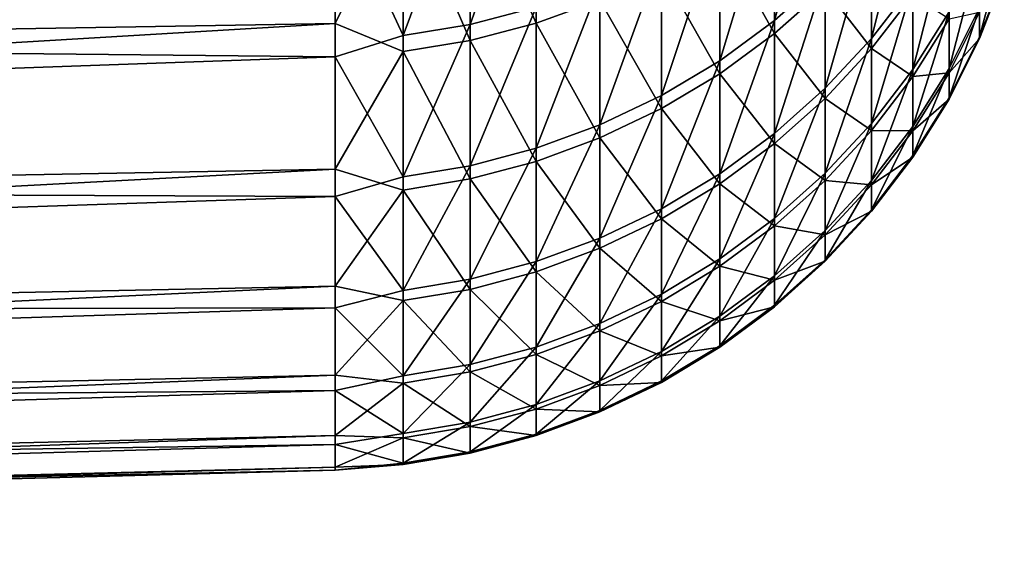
# Model space of a CAD drawing. Header units: metres. Extents: x -2 to 78, y -85 to 85.
# Tile 5 of 256: x 7.87 to 10.58, y -85 to -83.5. Entities that reach past the tile are written whole.
import ezdxf

# ---------------------------------------------------------------- set-up
doc = ezdxf.new("R2010")
doc.units = ezdxf.units.M
doc.layers.add('solid_20004802', color=7, linetype='CONTINUOUS')

msp = doc.modelspace()

# ---------------------------------------------------------------- linework, layer by layer
at = {"layer": 'solid_20004802'}
for points in [[(8.740137, -83.139313, 16.420053), (-0.986912, -82.978569, 18.427061), (-0.986912, -83.500755, 15.894151)], [(9.112282, -83.51194, 14.139123), (9.293654, -83.464211, 14.131042), (9.293654, -82.999329, 16.645466)], [(9.112282, -83.046791, 16.654985), (9.112282, -83.51194, 14.139123), (9.293654, -82.999329, 16.645466)], [(9.950575, -83.501183, 11.555047), (10.090423, -83.377136, 11.537882), (10.090423, -82.990616, 14.05086)], [(9.950575, -83.11409, 14.071764), (9.950575, -83.501183, 11.555047), (10.090423, -82.990616, 14.05086)], [(8.740137, -83.030327, -16.962572), (-0.986912, -83.671631, -14.968578), (-0.986912, -83.177528, -17.507114)], [(8.740137, -83.030327, -16.962572), (8.740137, -83.509003, -14.422576), (-0.986912, -83.671631, -14.968578)], [(8.92717, -83.129425, -16.399469), (8.740137, -83.509003, -14.422576), (8.740137, -83.030327, -16.962572)], [(8.92717, -83.542694, 14.144329), (9.112282, -83.51194, 14.139123), (9.112282, -83.046791, 16.654985)], [(8.92717, -83.077377, 16.661119), (8.92717, -83.542694, 14.144329), (9.112282, -83.046791, 16.654985)], [(9.112282, -83.098824, -16.393433), (9.293654, -83.051323, -16.384062), (9.293654, -83.508286, -13.868186)], [(9.293654, -83.508286, -13.868186), (9.293654, -83.051323, -16.384062), (9.469689, -83.443962, -13.857505)], [(8.92717, -83.077377, 16.661119), (8.740137, -83.139313, 16.420053), (8.92717, -83.542694, 14.144329)], [(8.92717, -83.129425, -16.399469), (9.112282, -83.098824, -16.393433), (9.112282, -83.556038, -13.876117)], [(9.112282, -83.556038, -13.876117), (9.112282, -83.098824, -16.393433), (9.293654, -83.508286, -13.868186)], [(9.799603, -83.611694, 11.57034), (9.950575, -83.501183, 11.555047), (9.950575, -83.11409, 14.071764)], [(9.799603, -83.224091, 14.090388), (9.799603, -83.611694, 11.57034), (9.950575, -83.11409, 14.071764)], [(10.217914, -83.550583, 8.999619), (10.331923, -83.402306, 8.983648), (10.331923, -83.092926, 11.498552)], [(10.217914, -83.240646, 11.518994), (10.217914, -83.550583, 8.999619), (10.331923, -83.092926, 11.498552)], [(8.740137, -83.601395, 13.876985), (8.740137, -83.139313, 16.420053), (-0.986912, -83.500755, 15.894151)], [(8.92717, -83.586807, -13.881227), (8.740137, -83.509003, -14.422576), (8.92717, -83.129425, -16.399469)], [(8.92717, -83.542694, 14.144329), (8.740137, -83.139313, 16.420053), (8.740137, -83.601395, 13.876985)], [(8.92717, -83.586807, -13.881227), (8.92717, -83.129425, -16.399469), (9.112282, -83.556038, -13.876117)], [(9.799603, -83.268036, -13.828289), (9.950575, -83.157982, -13.810012), (9.950575, -83.537148, -11.292089)], [(9.950575, -83.537148, -11.292089), (9.950575, -83.157982, -13.810012), (10.090423, -83.413048, -11.275313)], [(9.638835, -83.707695, 11.583625), (9.799603, -83.611694, 11.57034), (9.799603, -83.224091, 14.090388)], [(9.638835, -83.319649, 14.106566), (9.638835, -83.707695, 11.583625), (9.799603, -83.224091, 14.090388)], [(10.090423, -83.687576, 9.014376), (10.217914, -83.550583, 8.999619), (10.217914, -83.240646, 11.518994)], [(10.090423, -83.377136, 11.537882), (10.090423, -83.687576, 9.014376), (10.217914, -83.240646, 11.518994)], [(10.331923, -83.63559, 6.460547), (10.43145, -83.476898, 6.448289), (10.43145, -83.244057, 8.966602)], [(10.331923, -83.402306, 8.983648), (10.331923, -83.63559, 6.460547), (10.43145, -83.244057, 8.966602)], [(9.638835, -83.363647, -13.844167), (9.799603, -83.268036, -13.828289), (9.799603, -83.647705, -11.307034)], [(9.799603, -83.647705, -11.307034), (9.799603, -83.268036, -13.828289), (9.950575, -83.537148, -11.292089)], [(10.090423, -83.413048, -11.275313), (10.217914, -83.276505, -11.256856), (10.217914, -83.578506, -8.736518)], [(10.217914, -83.578506, -8.736518), (10.217914, -83.276505, -11.256856), (10.331923, -83.430176, -8.721013)], [(10.515614, -83.546165, 1.393517), (10.583675, -83.371239, 1.390599), (10.583675, -83.291206, 3.908028)], [(10.515614, -83.465958, 3.916228), (10.515614, -83.546165, 1.393517), (10.583675, -83.291206, 3.908028)], [(9.469689, -83.788345, 11.594786), (9.638835, -83.707695, 11.583625), (9.638835, -83.319649, 14.106566)], [(9.469689, -83.399925, 14.120158), (9.469689, -83.788345, 11.594786), (9.638835, -83.319649, 14.106566)], [(10.43145, -83.633568, 3.924092), (10.515614, -83.465958, 3.916228), (10.515614, -83.309601, 6.435366)], [(10.43145, -83.476898, 6.448289), (10.43145, -83.633568, 3.924092), (10.515614, -83.309601, 6.435366)], [(9.469689, -83.443962, -13.857505), (9.638835, -83.363647, -13.844167), (9.638835, -83.743752, -11.320016)], [(9.638835, -83.743752, -11.320016), (9.638835, -83.363647, -13.844167), (9.799603, -83.647705, -11.307034)], [(9.950575, -83.812088, 9.027787), (10.090423, -83.687576, 9.014376), (10.090423, -83.377136, 11.537882)], [(9.950575, -83.501183, 11.555047), (9.950575, -83.812088, 9.027787), (10.090423, -83.377136, 11.537882)], [(10.515614, -83.550133, -1.130466), (10.583675, -83.375206, -1.128099), (10.583675, -83.371239, 1.390599)], [(10.515614, -83.546165, 1.393517), (10.515614, -83.550133, -1.130466), (10.583675, -83.371239, 1.390599)], [(10.515614, -83.550133, -1.130466), (10.515614, -83.477875, -3.653418), (10.583675, -83.375206, -1.128099)], [(9.293654, -83.852928, 11.603724), (9.469689, -83.788345, 11.594786), (9.469689, -83.399925, 14.120158)], [(9.293654, -83.464211, 14.131042), (9.293654, -83.852928, 11.603724), (9.469689, -83.399925, 14.120158)], [(9.950575, -83.537148, -11.292089), (10.090423, -83.413048, -11.275313), (10.090423, -83.715546, -8.750843)], [(10.090423, -83.715546, -8.750843), (10.090423, -83.413048, -11.275313), (10.217914, -83.578506, -8.736518)], [(10.217914, -83.784279, 6.472034), (10.331923, -83.63559, 6.460547), (10.331923, -83.402306, 8.983648)], [(10.217914, -83.550583, 8.999619), (10.217914, -83.784279, 6.472034), (10.331923, -83.402306, 8.983648)], [(10.217914, -83.578506, -8.736518), (10.331923, -83.430176, -8.721013), (10.331923, -83.655518, -6.197191)], [(10.331923, -83.655518, -6.197191), (10.331923, -83.430176, -8.721013), (10.43145, -83.496788, -6.185432)], [(9.112282, -83.900879, 11.610359), (9.293654, -83.852928, 11.603724), (9.293654, -83.464211, 14.131042)], [(9.112282, -83.51194, 14.139123), (9.112282, -83.900879, 11.610359), (9.293654, -83.464211, 14.131042)], [(9.293654, -83.508286, -13.868186), (9.469689, -83.443962, -13.857505), (9.469689, -83.824432, -11.330922)], [(9.469689, -83.824432, -11.330922), (9.469689, -83.443962, -13.857505), (9.638835, -83.743752, -11.320016)], [(10.43145, -83.713936, 1.396315), (10.515614, -83.546165, 1.393517), (10.515614, -83.465958, 3.916228)], [(10.43145, -83.633568, 3.924092), (10.43145, -83.713936, 1.396315), (10.515614, -83.465958, 3.916228)], [(10.331923, -83.792564, 3.931552), (10.43145, -83.633568, 3.924092), (10.43145, -83.476898, 6.448289)], [(10.331923, -83.63559, 6.460547), (10.331923, -83.792564, 3.931552), (10.43145, -83.476898, 6.448289)], [(10.43145, -83.645508, -3.660754), (10.515614, -83.477875, -3.653418), (10.515614, -83.550133, -1.130466)], [(10.43145, -83.645508, -3.660754), (10.43145, -83.496788, -6.185432), (10.515614, -83.477875, -3.653418)], [(8.740137, -83.601395, 13.876985), (-0.986912, -83.500755, 15.894151), (-0.986912, -83.945641, 13.346528)], [(8.740137, -83.509003, -14.422576), (-0.986912, -84.08828, -12.416185), (-0.986912, -83.671631, -14.968578)], [(8.740137, -83.509003, -14.422576), (8.740137, -83.909996, -11.869164), (-0.986912, -84.08828, -12.416185)], [(8.92717, -83.586807, -13.881227), (8.740137, -83.909996, -11.869164), (8.740137, -83.509003, -14.422576)], [(8.92717, -83.931778, 11.614635), (9.112282, -83.900879, 11.610359), (9.112282, -83.51194, 14.139123)], [(8.92717, -83.542694, 14.144329), (8.92717, -83.931778, 11.614635), (9.112282, -83.51194, 14.139123)], [(9.112282, -83.556038, -13.876117), (9.293654, -83.508286, -13.868186), (9.293654, -83.889046, -11.339657)], [(9.293654, -83.889046, -11.339657), (9.293654, -83.508286, -13.868186), (9.469689, -83.824432, -11.330922)], [(9.799603, -83.923004, 9.039736), (9.950575, -83.812088, 9.027787), (9.950575, -83.501183, 11.555047)], [(9.799603, -83.611694, 11.57034), (9.799603, -83.923004, 9.039736), (9.950575, -83.501183, 11.555047)], [(10.331923, -83.655518, -6.197191), (10.43145, -83.496788, -6.185432), (10.43145, -83.645508, -3.660754)], [(8.92717, -83.542694, 14.144329), (8.740137, -83.601395, 13.876985), (8.92717, -83.931778, 11.614635)], [(9.799603, -83.647705, -11.307034), (9.950575, -83.537148, -11.292089), (9.950575, -83.840096, -8.763862)], [(9.950575, -83.840096, -8.763862), (9.950575, -83.537148, -11.292089), (10.090423, -83.715546, -8.750843)], [(10.090423, -83.921661, 6.482646), (10.217914, -83.784279, 6.472034), (10.217914, -83.550583, 8.999619)], [(10.090423, -83.687576, 9.014376), (10.090423, -83.921661, 6.482646), (10.217914, -83.550583, 8.999619)], [(10.43145, -83.717918, -1.132736), (10.515614, -83.550133, -1.130466), (10.515614, -83.546165, 1.393517)], [(10.43145, -83.713936, 1.396315), (10.43145, -83.717918, -1.132736), (10.515614, -83.546165, 1.393517)], [(10.43145, -83.717918, -1.132736), (10.43145, -83.645508, -3.660754), (10.515614, -83.550133, -1.130466)], [(8.92717, -83.586807, -13.881227), (9.112282, -83.556038, -13.876117), (9.112282, -83.937019, -11.346141)], [(9.112282, -83.937019, -11.346141), (9.112282, -83.556038, -13.876117), (9.293654, -83.889046, -11.339657)], [(8.740137, -83.985703, 11.321008), (8.740137, -83.601395, 13.876985), (-0.986912, -83.945641, 13.346528)], [(8.92717, -83.967934, -11.350319), (8.740137, -83.909996, -11.869164), (8.92717, -83.586807, -13.881227)], [(8.92717, -83.931778, 11.614635), (8.740137, -83.601395, 13.876985), (8.740137, -83.985703, 11.321008)], [(8.92717, -83.967934, -11.350319), (8.92717, -83.586807, -13.881227), (9.112282, -83.937019, -11.346141)], [(10.090423, -83.715546, -8.750843), (10.217914, -83.578506, -8.736518), (10.217914, -83.804245, -6.208208)], [(10.217914, -83.804245, -6.208208), (10.217914, -83.578506, -8.736518), (10.331923, -83.655518, -6.197191)], [(9.638835, -84.019371, 9.050115), (9.799603, -83.923004, 9.039736), (9.799603, -83.611694, 11.57034)], [(9.638835, -83.707695, 11.583625), (9.638835, -84.019371, 9.050115), (9.799603, -83.611694, 11.57034)], [(9.638835, -83.743752, -11.320016), (9.799603, -83.647705, -11.307034), (9.799603, -83.95105, -8.77546)], [(9.799603, -83.95105, -8.77546), (9.799603, -83.647705, -11.307034), (9.950575, -83.840096, -8.763862)], [(10.217914, -83.941528, 3.938542), (10.331923, -83.792564, 3.931552), (10.331923, -83.63559, 6.460547)], [(10.217914, -83.784279, 6.472034), (10.217914, -83.941528, 3.938542), (10.331923, -83.63559, 6.460547)], [(10.217914, -83.804245, -6.208208), (10.331923, -83.655518, -6.197191), (10.331923, -83.804527, -3.667713)], [(10.331923, -83.873077, 1.398969), (10.43145, -83.713936, 1.396315), (10.43145, -83.633568, 3.924092)], [(10.331923, -83.792564, 3.931552), (10.331923, -83.873077, 1.398969), (10.43145, -83.633568, 3.924092)], [(10.331923, -83.804527, -3.667713), (10.43145, -83.645508, -3.660754), (10.43145, -83.717918, -1.132736)], [(10.331923, -83.804527, -3.667713), (10.331923, -83.655518, -6.197191), (10.43145, -83.645508, -3.660754)], [(9.469689, -84.100319, 9.058834), (9.638835, -84.019371, 9.050115), (9.638835, -83.707695, 11.583625)], [(9.469689, -83.788345, 11.594786), (9.469689, -84.100319, 9.058834), (9.638835, -83.707695, 11.583625)], [(9.950575, -84.046516, 6.49229), (10.090423, -83.921661, 6.482646), (10.090423, -83.687576, 9.014376)], [(9.950575, -83.812088, 9.027787), (9.950575, -84.046516, 6.49229), (10.090423, -83.687576, 9.014376)], [(9.950575, -83.840096, -8.763862), (10.090423, -83.715546, -8.750843), (10.090423, -83.94165, -6.218388)], [(10.090423, -83.94165, -6.218388), (10.090423, -83.715546, -8.750843), (10.217914, -83.804245, -6.208208)], [(10.331923, -83.877068, -1.13489), (10.43145, -83.717918, -1.132736), (10.43145, -83.713936, 1.396315)], [(10.331923, -83.873077, 1.398969), (10.331923, -83.877068, -1.13489), (10.43145, -83.713936, 1.396315)], [(10.331923, -83.877068, -1.13489), (10.331923, -83.804527, -3.667713), (10.43145, -83.717918, -1.132736)], [(9.469689, -83.824432, -11.330922), (9.638835, -83.743752, -11.320016), (9.638835, -84.047447, -8.785537)], [(9.638835, -84.047447, -8.785537), (9.638835, -83.743752, -11.320016), (9.799603, -83.95105, -8.77546)], [(9.293654, -84.165146, 9.065817), (9.469689, -84.100319, 9.058834), (9.469689, -83.788345, 11.594786)], [(9.293654, -83.852928, 11.603724), (9.293654, -84.165146, 9.065817), (9.469689, -83.788345, 11.594786)], [(10.090423, -84.07917, 3.945), (10.217914, -83.941528, 3.938542), (10.217914, -83.784279, 6.472034)], [(10.090423, -83.921661, 6.482646), (10.090423, -84.07917, 3.945), (10.217914, -83.784279, 6.472034)], [(10.217914, -84.022194, 1.401457), (10.331923, -83.873077, 1.398969), (10.331923, -83.792564, 3.931552)], [(10.217914, -83.941528, 3.938542), (10.217914, -84.022194, 1.401457), (10.331923, -83.792564, 3.931552)], [(9.799603, -84.157745, 6.500882), (9.950575, -84.046516, 6.49229), (9.950575, -83.812088, 9.027787)], [(9.799603, -83.923004, 9.039736), (9.799603, -84.157745, 6.500882), (9.950575, -83.812088, 9.027787)], [(10.090423, -83.94165, -6.218388), (10.217914, -83.804245, -6.208208), (10.217914, -83.953514, -3.674234)], [(10.217914, -83.953514, -3.674234), (10.217914, -83.804245, -6.208208), (10.331923, -83.804527, -3.667713)], [(10.217914, -83.953514, -3.674234), (10.331923, -83.804527, -3.667713), (10.331923, -83.877068, -1.13489)], [(9.293654, -83.889046, -11.339657), (9.469689, -83.824432, -11.330922), (9.469689, -84.128426, -8.794002)], [(9.469689, -84.128426, -8.794002), (9.469689, -83.824432, -11.330922), (9.638835, -84.047447, -8.785537)], [(9.799603, -83.95105, -8.77546), (9.950575, -83.840096, -8.763862), (9.950575, -84.066536, -6.227639)], [(9.950575, -84.066536, -6.227639), (9.950575, -83.840096, -8.763862), (10.090423, -83.94165, -6.218388)], [(9.112282, -84.213272, 9.071001), (9.293654, -84.165146, 9.065817), (9.293654, -83.852928, 11.603724)], [(9.112282, -83.900879, 11.610359), (9.112282, -84.213272, 9.071001), (9.293654, -83.852928, 11.603724)], [(10.217914, -84.026192, -1.136907), (10.331923, -83.877068, -1.13489), (10.331923, -83.873077, 1.398969)], [(10.217914, -84.022194, 1.401457), (10.217914, -84.026192, -1.136907), (10.331923, -83.873077, 1.398969)], [(8.92717, -84.244286, 9.074342), (9.112282, -84.213272, 9.071001), (9.112282, -83.900879, 11.610359)], [(8.92717, -83.931778, 11.614635), (8.92717, -84.244286, 9.074342), (9.112282, -83.900879, 11.610359)], [(9.112282, -83.937019, -11.346141), (9.293654, -83.889046, -11.339657), (9.293654, -84.193268, -8.800779)], [(9.293654, -84.193268, -8.800779), (9.293654, -83.889046, -11.339657), (9.469689, -84.128426, -8.794002)], [(10.217914, -84.026192, -1.136907), (10.217914, -83.953514, -3.674234), (10.331923, -83.877068, -1.13489)], [(8.740137, -83.909996, -11.869164), (-0.986912, -84.427086, -9.852299), (-0.986912, -84.08828, -12.416185)], [(8.740137, -83.909996, -11.869164), (8.740137, -84.232925, -9.304709), (-0.986912, -84.427086, -9.852299)], [(8.92717, -83.967934, -11.350319), (8.740137, -84.232925, -9.304709), (8.740137, -83.909996, -11.869164)], [(9.638835, -84.254379, 6.508347), (9.799603, -84.157745, 6.500882), (9.799603, -83.923004, 9.039736)], [(9.638835, -84.019371, 9.050115), (9.638835, -84.254379, 6.508347), (9.799603, -83.923004, 9.039736)], [(9.950575, -84.204262, 3.950869), (10.090423, -84.07917, 3.945), (10.090423, -83.921661, 6.482646)], [(9.950575, -84.046516, 6.49229), (9.950575, -84.204262, 3.950869), (10.090423, -83.921661, 6.482646)], [(8.740137, -83.985703, 11.321008), (-0.986912, -83.945641, 13.346528), (-0.986912, -84.312813, 10.78655)], [(8.92717, -83.931778, 11.614635), (8.740137, -83.985703, 11.321008), (8.92717, -84.244286, 9.074342)], [(8.92717, -83.967934, -11.350319), (9.112282, -83.937019, -11.346141), (9.112282, -84.241417, -8.805813)], [(9.112282, -84.241417, -8.805813), (9.112282, -83.937019, -11.346141), (9.293654, -84.193268, -8.800779)], [(9.638835, -84.047447, -8.785537), (9.799603, -83.95105, -8.77546), (9.799603, -84.177795, -6.235881)], [(9.799603, -84.177795, -6.235881), (9.799603, -83.95105, -8.77546), (9.950575, -84.066536, -6.227639)], [(9.950575, -84.066536, -6.227639), (10.090423, -83.94165, -6.218388), (10.090423, -84.091171, -3.680259)], [(10.090423, -84.159958, 1.403754), (10.217914, -84.022194, 1.401457), (10.217914, -83.941528, 3.938542)], [(10.090423, -84.07917, 3.945), (10.090423, -84.159958, 1.403754), (10.217914, -83.941528, 3.938542)], [(10.090423, -84.091171, -3.680259), (10.090423, -83.94165, -6.218388), (10.217914, -83.953514, -3.674234)], [(10.090423, -84.091171, -3.680259), (10.217914, -83.953514, -3.674234), (10.217914, -84.026192, -1.136907)], [(8.92717, -84.272438, -8.809055), (8.740137, -84.232925, -9.304709), (8.92717, -83.967934, -11.350319)], [(8.92717, -84.272438, -8.809055), (8.92717, -83.967934, -11.350319), (9.112282, -84.241417, -8.805813)], [(8.740137, -84.291893, 8.7545), (8.740137, -83.985703, 11.321008), (-0.986912, -84.312813, 10.78655)], [(8.92717, -84.244286, 9.074342), (8.740137, -83.985703, 11.321008), (8.740137, -84.291893, 8.7545)], [(9.469689, -84.335556, 6.514617), (9.638835, -84.254379, 6.508347), (9.638835, -84.019371, 9.050115)], [(9.469689, -84.100319, 9.058834), (9.469689, -84.335556, 6.514617), (9.638835, -84.019371, 9.050115)], [(10.090423, -84.163963, -1.138772), (10.217914, -84.026192, -1.136907), (10.217914, -84.022194, 1.401457)], [(10.090423, -84.159958, 1.403754), (10.090423, -84.163963, -1.138772), (10.217914, -84.022194, 1.401457)], [(10.090423, -84.163963, -1.138772), (10.090423, -84.091171, -3.680259), (10.217914, -84.026192, -1.136907)], [(9.469689, -84.128426, -8.794002), (9.638835, -84.047447, -8.785537), (9.638835, -84.274452, -6.243041)], [(9.638835, -84.274452, -6.243041), (9.638835, -84.047447, -8.785537), (9.799603, -84.177795, -6.235881)], [(9.799603, -84.315697, 3.956098), (9.950575, -84.204262, 3.950869), (9.950575, -84.046516, 6.49229)], [(9.799603, -84.157745, 6.500882), (9.799603, -84.315697, 3.956098), (9.950575, -84.046516, 6.49229)], [(9.799603, -84.177795, -6.235881), (9.950575, -84.066536, -6.227639), (9.950575, -84.216278, -3.685734)], [(9.950575, -84.216278, -3.685734), (9.950575, -84.066536, -6.227639), (10.090423, -84.091171, -3.680259)], [(9.950575, -84.285172, 1.405843), (10.090423, -84.159958, 1.403754), (10.090423, -84.07917, 3.945)], [(9.950575, -84.204262, 3.950869), (9.950575, -84.285172, 1.405843), (10.090423, -84.07917, 3.945)], [(9.950575, -84.216278, -3.685734), (10.090423, -84.091171, -3.680259), (10.090423, -84.163963, -1.138772)], [(9.293654, -84.400558, 6.519639), (9.469689, -84.335556, 6.514617), (9.469689, -84.100319, 9.058834)], [(9.293654, -84.165146, 9.065817), (9.293654, -84.400558, 6.519639), (9.469689, -84.100319, 9.058834)], [(9.293654, -84.193268, -8.800779), (9.469689, -84.128426, -8.794002), (9.469689, -84.355644, -6.249056)], [(9.469689, -84.355644, -6.249056), (9.469689, -84.128426, -8.794002), (9.638835, -84.274452, -6.243041)], [(9.112282, -84.44883, 6.523367), (9.293654, -84.400558, 6.519639), (9.293654, -84.165146, 9.065817)], [(9.112282, -84.213272, 9.071001), (9.112282, -84.44883, 6.523367), (9.293654, -84.165146, 9.065817)], [(9.638835, -84.412514, 3.96064), (9.799603, -84.315697, 3.956098), (9.799603, -84.157745, 6.500882)], [(9.638835, -84.254379, 6.508347), (9.638835, -84.412514, 3.96064), (9.799603, -84.157745, 6.500882)], [(9.950575, -84.289177, -1.140466), (10.090423, -84.163963, -1.138772), (10.090423, -84.159958, 1.403754)], [(9.950575, -84.285172, 1.405843), (9.950575, -84.289177, -1.140466), (10.090423, -84.159958, 1.403754)], [(9.950575, -84.289177, -1.140466), (9.950575, -84.216278, -3.685734), (10.090423, -84.163963, -1.138772)], [(9.112282, -84.241417, -8.805813), (9.293654, -84.193268, -8.800779), (9.293654, -84.42067, -6.253873)], [(9.293654, -84.42067, -6.253873), (9.293654, -84.193268, -8.800779), (9.469689, -84.355644, -6.249056)], [(9.638835, -84.274452, -6.243041), (9.799603, -84.177795, -6.235881), (9.799603, -84.327736, -3.690612)], [(9.799603, -84.327736, -3.690612), (9.799603, -84.177795, -6.235881), (9.950575, -84.216278, -3.685734)], [(8.92717, -84.479927, 6.525769), (9.112282, -84.44883, 6.523367), (9.112282, -84.213272, 9.071001)], [(8.92717, -84.244286, 9.074342), (8.92717, -84.479927, 6.525769), (9.112282, -84.213272, 9.071001)], [(9.799603, -84.396721, 1.407704), (9.950575, -84.285172, 1.405843), (9.950575, -84.204262, 3.950869)], [(9.799603, -84.315697, 3.956098), (9.799603, -84.396721, 1.407704), (9.950575, -84.204262, 3.950869)], [(9.799603, -84.327736, -3.690612), (9.950575, -84.216278, -3.685734), (9.950575, -84.289177, -1.140466)], [(8.740137, -84.232925, -9.304709), (-0.986912, -84.687729, -7.279291), (-0.986912, -84.427086, -9.852299)], [(8.740137, -84.232925, -9.304709), (8.740137, -84.477509, -6.7316), (-0.986912, -84.687729, -7.279291)], [(8.92717, -84.272438, -8.809055), (8.740137, -84.477509, -6.7316), (8.740137, -84.232925, -9.304709)], [(8.92717, -84.244286, 9.074342), (8.740137, -84.291893, 8.7545), (8.92717, -84.479927, 6.525769)], [(8.92717, -84.272438, -8.809055), (9.112282, -84.241417, -8.805813), (9.112282, -84.468948, -6.257449)], [(9.112282, -84.468948, -6.257449), (9.112282, -84.241417, -8.805813), (9.293654, -84.42067, -6.253873)], [(9.469689, -84.493843, 3.964456), (9.638835, -84.412514, 3.96064), (9.638835, -84.254379, 6.508347)], [(9.469689, -84.335556, 6.514617), (9.469689, -84.493843, 3.964456), (9.638835, -84.254379, 6.508347)], [(8.92717, -84.500053, -6.259754), (8.740137, -84.477509, -6.7316), (8.92717, -84.272438, -8.809055)], [(8.92717, -84.500053, -6.259754), (8.92717, -84.272438, -8.809055), (9.112282, -84.468948, -6.257449)], [(9.469689, -84.355644, -6.249056), (9.638835, -84.274452, -6.243041), (9.638835, -84.424561, -3.694849)], [(9.638835, -84.424561, -3.694849), (9.638835, -84.274452, -6.243041), (9.799603, -84.327736, -3.690612)], [(8.740137, -84.291893, 8.7545), (-0.986912, -84.312813, 10.78655), (-0.986912, -84.601936, 8.216586)], [(8.740137, -84.519661, 6.179849), (8.740137, -84.291893, 8.7545), (-0.986912, -84.601936, 8.216586)], [(8.92717, -84.479927, 6.525769), (8.740137, -84.291893, 8.7545), (8.740137, -84.519661, 6.179849)], [(9.799603, -84.400734, -1.141975), (9.950575, -84.289177, -1.140466), (9.950575, -84.285172, 1.405843)], [(9.799603, -84.396721, 1.407704), (9.799603, -84.400734, -1.141975), (9.950575, -84.285172, 1.405843)], [(9.799603, -84.400734, -1.141975), (9.799603, -84.327736, -3.690612), (9.950575, -84.289177, -1.140466)], [(9.293654, -84.558968, 3.967512), (9.469689, -84.493843, 3.964456), (9.469689, -84.335556, 6.514617)], [(9.293654, -84.400558, 6.519639), (9.293654, -84.558968, 3.967512), (9.469689, -84.335556, 6.514617)], [(9.638835, -84.493622, 1.40932), (9.799603, -84.396721, 1.407704), (9.799603, -84.315697, 3.956098)], [(9.638835, -84.412514, 3.96064), (9.638835, -84.493622, 1.40932), (9.799603, -84.315697, 3.956098)], [(9.638835, -84.424561, -3.694849), (9.799603, -84.327736, -3.690612), (9.799603, -84.400734, -1.141975)], [(9.293654, -84.42067, -6.253873), (9.469689, -84.355644, -6.249056), (9.469689, -84.505905, -3.698409)], [(9.469689, -84.505905, -3.698409), (9.469689, -84.355644, -6.249056), (9.638835, -84.424561, -3.694849)], [(9.112282, -84.607323, 3.969781), (9.293654, -84.558968, 3.967512), (9.293654, -84.400558, 6.519639)], [(9.112282, -84.44883, 6.523367), (9.112282, -84.607323, 3.969781), (9.293654, -84.400558, 6.519639)], [(9.469689, -84.575027, 1.410678), (9.638835, -84.493622, 1.40932), (9.638835, -84.412514, 3.96064)], [(9.469689, -84.493843, 3.964456), (9.469689, -84.575027, 1.410678), (9.638835, -84.412514, 3.96064)], [(9.638835, -84.497643, -1.143286), (9.799603, -84.400734, -1.141975), (9.799603, -84.396721, 1.407704)], [(9.638835, -84.493622, 1.40932), (9.638835, -84.497643, -1.143286), (9.799603, -84.396721, 1.407704)], [(9.638835, -84.497643, -1.143286), (9.638835, -84.424561, -3.694849), (9.799603, -84.400734, -1.141975)], [(9.112282, -84.468948, -6.257449), (9.293654, -84.42067, -6.253873), (9.293654, -84.571045, -3.70126)], [(9.293654, -84.571045, -3.70126), (9.293654, -84.42067, -6.253873), (9.469689, -84.505905, -3.698409)], [(9.469689, -84.505905, -3.698409), (9.638835, -84.424561, -3.694849), (9.638835, -84.497643, -1.143286)], [(8.92717, -84.638481, 3.971243), (9.112282, -84.607323, 3.969781), (9.112282, -84.44883, 6.523367)], [(8.92717, -84.479927, 6.525769), (8.92717, -84.638481, 3.971243), (9.112282, -84.44883, 6.523367)], [(8.92717, -84.500053, -6.259754), (9.112282, -84.468948, -6.257449), (9.112282, -84.619408, -3.703377)], [(9.112282, -84.619408, -3.703377), (9.112282, -84.468948, -6.257449), (9.293654, -84.571045, -3.70126)], [(8.740137, -84.477509, -6.7316), (-0.986912, -84.869987, -4.699545), (-0.986912, -84.687729, -7.279291)], [(8.740137, -84.477509, -6.7316), (8.740137, -84.643501, -4.152228), (-0.986912, -84.869987, -4.699545)], [(8.92717, -84.500053, -6.259754), (8.740137, -84.643501, -4.152228), (8.740137, -84.477509, -6.7316)], [(8.92717, -84.479927, 6.525769), (8.740137, -84.519661, 6.179849), (8.92717, -84.638481, 3.971243)], [(9.293654, -84.640221, 1.411765), (9.469689, -84.575027, 1.410678), (9.469689, -84.493843, 3.964456)], [(9.293654, -84.558968, 3.967512), (9.293654, -84.640221, 1.411765), (9.469689, -84.493843, 3.964456)], [(9.469689, -84.579056, -1.144388), (9.638835, -84.497643, -1.143286), (9.638835, -84.493622, 1.40932)], [(9.469689, -84.575027, 1.410678), (9.469689, -84.579056, -1.144388), (9.638835, -84.493622, 1.40932)], [(9.469689, -84.579056, -1.144388), (9.469689, -84.505905, -3.698409), (9.638835, -84.497643, -1.143286)], [(8.740137, -84.519661, 6.179849), (-0.986912, -84.601936, 8.216586), (-0.986912, -84.812744, 5.639016)], [(8.740137, -84.668816, 3.599448), (8.740137, -84.519661, 6.179849), (-0.986912, -84.812744, 5.639016)], [(8.92717, -84.650566, -3.704741), (8.740137, -84.643501, -4.152228), (8.92717, -84.500053, -6.259754)], [(8.92717, -84.638481, 3.971243), (8.740137, -84.519661, 6.179849), (8.740137, -84.668816, 3.599448)], [(8.92717, -84.650566, -3.704741), (8.92717, -84.500053, -6.259754), (9.112282, -84.619408, -3.703377)], [(9.293654, -84.571045, -3.70126), (9.469689, -84.505905, -3.698409), (9.469689, -84.579056, -1.144388)], [(9.112282, -84.688622, 1.412572), (9.293654, -84.640221, 1.411765), (9.293654, -84.558968, 3.967512)], [(9.112282, -84.607323, 3.969781), (9.112282, -84.688622, 1.412572), (9.293654, -84.558968, 3.967512)], [(9.112282, -84.619408, -3.703377), (9.293654, -84.571045, -3.70126), (9.293654, -84.644249, -1.14527)], [(9.293654, -84.644249, -1.14527), (9.293654, -84.571045, -3.70126), (9.469689, -84.579056, -1.144388)], [(9.293654, -84.644249, -1.14527), (9.469689, -84.579056, -1.144388), (9.469689, -84.575027, 1.410678)], [(9.293654, -84.640221, 1.411765), (9.293654, -84.644249, -1.14527), (9.469689, -84.575027, 1.410678)], [(8.92717, -84.71981, 1.413092), (9.112282, -84.688622, 1.412572), (9.112282, -84.607323, 3.969781)], [(8.92717, -84.638481, 3.971243), (8.92717, -84.71981, 1.413092), (9.112282, -84.607323, 3.969781)], [(8.92717, -84.650566, -3.704741), (9.112282, -84.619408, -3.703377), (9.112282, -84.69265, -1.145925)], [(9.112282, -84.69265, -1.145925), (9.112282, -84.619408, -3.703377), (9.293654, -84.644249, -1.14527)], [(8.740137, -84.643501, -4.152228), (-0.986912, -84.973671, -2.115448), (-0.986912, -84.869987, -4.699545)], [(8.740137, -84.643501, -4.152228), (8.740137, -84.730766, -1.568994), (-0.986912, -84.973671, -2.115448)], [(8.92717, -84.638481, 3.971243), (8.740137, -84.668816, 3.599448), (8.92717, -84.71981, 1.413092)], [(8.92717, -84.650566, -3.704741), (8.740137, -84.730766, -1.568994), (8.740137, -84.643501, -4.152228)], [(8.92717, -84.723839, -1.146347), (8.740137, -84.730766, -1.568994), (8.92717, -84.650566, -3.704741)], [(8.92717, -84.723839, -1.146347), (8.92717, -84.650566, -3.704741), (9.112282, -84.69265, -1.145925)], [(9.112282, -84.69265, -1.145925), (9.293654, -84.644249, -1.14527), (9.293654, -84.640221, 1.411765)], [(9.112282, -84.688622, 1.412572), (9.112282, -84.69265, -1.145925), (9.293654, -84.640221, 1.411765)], [(8.740137, -84.668816, 3.599448), (-0.986912, -84.812744, 5.639016), (-0.986912, -84.945038, 3.056226)], [(8.740137, -84.739204, 1.015699), (8.740137, -84.668816, 3.599448), (-0.986912, -84.945038, 3.056226)], [(8.92717, -84.71981, 1.413092), (8.740137, -84.668816, 3.599448), (8.740137, -84.739204, 1.015699)], [(8.92717, -84.723839, -1.146347), (9.112282, -84.69265, -1.145925), (9.112282, -84.688622, 1.412572)], [(8.92717, -84.71981, 1.413092), (8.92717, -84.723839, -1.146347), (9.112282, -84.688622, 1.412572)], [(8.740137, -84.730766, -1.568994), (-0.986912, -84.998695, 0.470607), (-0.986912, -84.973671, -2.115448)], [(8.740137, -84.730766, -1.568994), (8.740137, -84.739204, 1.015699), (-0.986912, -84.998695, 0.470607)], [(8.740137, -84.739204, 1.015699), (-0.986912, -84.945038, 3.056226), (-0.986912, -84.998695, 0.470607)], [(8.92717, -84.71981, 1.413092), (8.740137, -84.739204, 1.015699), (8.92717, -84.723839, -1.146347)], [(8.92717, -84.723839, -1.146347), (8.740137, -84.739204, 1.015699), (8.740137, -84.730766, -1.568994)]]:
    msp.add_3dface(points, dxfattribs=at)

doc.saveas('drawing.dxf')
